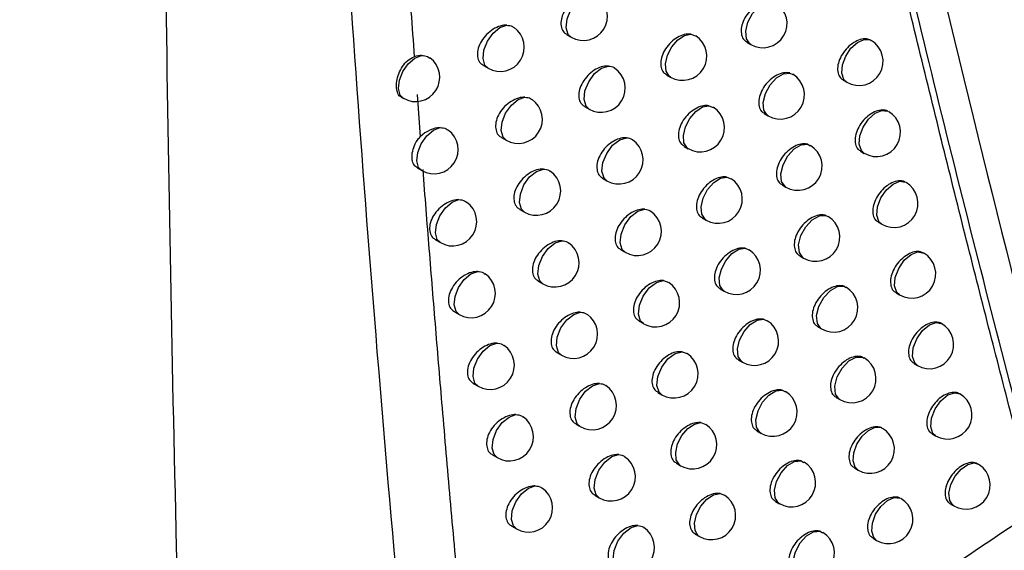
# Model space of a CAD drawing. Header units: millimetres. Extents: x -117 to 444, y -157 to 472.
# Tile 151 of 160: x 349.69 to 359.87, y 280.22 to 285.7. Entities that reach past the tile are written whole.
import ezdxf

# ---------------------------------------------------------------- set-up
doc = ezdxf.new("R2010")
doc.units = ezdxf.units.MM

msp = doc.modelspace()

# ---------------------------------------------------------------- linework, layer by layer
at = {"color": 7, "linetype": 'Continuous', "lineweight": 25}
for p, q in [((355.348, 285.543), (355.394, 285.517)), ((356.632, 285.549), (356.68, 285.53)), ((357.21, 285.465), (357.25, 285.442)), ((358.483, 285.489), (358.493, 285.481)), ((354.486, 285.225), (354.534, 285.197)), ((356.378, 285.129), (356.421, 285.104)), ((357.655, 285.147), (357.684, 285.131)), ((358.206, 285.073), (358.243, 285.051)), ((353.636, 284.899), (353.66, 284.885)), ((353.8, 284.925), (353.833, 284.487)), ((355.533, 284.8), (355.578, 284.774)), ((356.816, 284.809), (356.862, 284.791)), ((357.39, 284.727), (357.43, 284.704)), ((354.673, 284.48), (354.721, 284.453)), ((356.561, 284.389), (356.603, 284.365)), ((357.839, 284.411), (357.865, 284.396)), ((358.386, 284.338), (358.423, 284.317)), ((353.803, 284.166), (353.85, 284.139)), ((355.719, 284.059), (355.763, 284.034)), ((357.003, 284.072), (357.046, 284.054)), ((357.573, 283.991), (357.612, 283.969)), ((354.862, 283.737), (354.91, 283.71)), ((358.026, 283.676), (358.048, 283.663)), ((356.747, 283.652), (356.788, 283.628)), ((358.568, 283.606), (358.604, 283.585)), ((353.992, 283.423), (354.042, 283.395)), ((355.907, 283.32), (355.951, 283.295)), ((357.192, 283.337), (357.231, 283.319)), ((357.757, 283.257), (357.796, 283.235)), ((355.053, 282.997), (355.1, 282.97)), ((356.347, 283.003), (356.402, 282.984)), ((356.934, 282.916), (356.975, 282.893)), ((358.215, 282.944), (358.234, 282.931)), ((358.752, 282.875), (358.788, 282.854)), ((354.186, 282.681), (354.235, 282.652)), ((356.097, 282.583), (356.14, 282.558)), ((357.382, 282.603), (357.419, 282.586)), ((357.944, 282.525), (357.982, 282.503)), ((355.246, 282.258), (355.292, 282.231)), ((356.54, 282.268), (356.592, 282.249)), ((357.123, 282.183), (357.163, 282.159)), ((358.405, 282.213), (358.421, 282.202)), ((358.938, 282.146), (358.973, 282.126)), ((354.382, 281.94), (354.431, 281.912)), ((356.288, 281.848), (356.331, 281.823)), ((357.575, 281.871), (357.608, 281.854)), ((358.132, 281.795), (358.17, 281.773)), ((356.735, 281.535), (356.784, 281.516)), ((355.441, 281.521), (355.486, 281.494)), ((357.313, 281.451), (357.354, 281.428)), ((358.598, 281.484), (358.61, 281.474)), ((359.126, 281.419), (359.161, 281.399)), ((354.58, 281.201), (354.628, 281.174)), ((357.77, 281.141), (357.8, 281.125)), ((356.482, 281.115), (356.524, 281.09)), ((358.322, 281.067), (358.36, 281.045)), ((355.637, 280.786), (355.682, 280.76)), ((356.932, 280.803), (356.978, 280.785)), ((357.506, 280.721), (357.546, 280.698)), ((359.316, 280.694), (359.35, 280.674)), ((354.78, 280.465), (354.827, 280.437)), ((357.966, 280.413), (357.993, 280.398)), ((356.677, 280.383), (356.719, 280.359)), ((358.514, 280.34), (358.551, 280.319))]:
    msp.add_line(p, q, dxfattribs=at)
at = {"color": 7, "linetype": 'Continuous', "lineweight": 25, "flags": 128}
for points in [[(355.394, 285.517), (355.364, 285.546), (355.343, 285.615), (355.352, 285.705), (355.39, 285.799), (355.451, 285.882), (355.523, 285.94), (355.594, 285.962)], [(357.25, 285.442), (357.24, 285.448), (357.206, 285.501), (357.199, 285.58), (357.221, 285.671), (357.269, 285.761), (357.334, 285.833), (357.405, 285.877), (357.472, 285.885)], [(354.534, 285.197), (354.502, 285.228), (354.483, 285.297), (354.492, 285.384), (354.529, 285.476), (354.587, 285.558), (354.657, 285.616), (354.728, 285.641)], [(356.421, 285.104), (356.408, 285.113), (356.376, 285.166), (356.37, 285.242), (356.391, 285.33), (356.435, 285.417), (356.497, 285.489), (356.566, 285.535), (356.632, 285.549)], [(358.243, 285.051), (358.212, 285.081), (358.192, 285.146), (358.199, 285.23), (358.232, 285.32), (358.286, 285.402), (358.353, 285.463), (358.423, 285.494), (358.483, 285.489)], [(353.66, 284.885), (353.627, 284.918), (353.609, 284.986), (353.618, 285.072), (353.654, 285.163), (353.71, 285.243), (353.779, 285.302), (353.848, 285.329)], [(355.578, 284.774), (355.548, 284.803), (355.527, 284.873), (355.536, 284.963), (355.575, 285.057), (355.635, 285.141), (355.708, 285.198), (355.78, 285.219)], [(357.43, 284.704), (357.421, 284.71), (357.386, 284.763), (357.379, 284.842), (357.402, 284.935), (357.45, 285.025), (357.516, 285.097), (357.588, 285.14), (357.655, 285.147)], [(354.721, 284.453), (354.69, 284.483), (354.67, 284.552), (354.679, 284.64), (354.716, 284.733), (354.775, 284.815), (354.845, 284.873), (354.916, 284.897)], [(356.603, 284.365), (356.591, 284.374), (356.559, 284.426), (356.553, 284.502), (356.574, 284.591), (356.619, 284.678), (356.681, 284.751), (356.75, 284.797), (356.816, 284.809)], [(358.423, 284.317), (358.393, 284.346), (358.372, 284.412), (358.379, 284.497), (358.413, 284.588), (358.468, 284.67), (358.536, 284.731), (358.606, 284.76), (358.666, 284.753)], [(353.85, 284.139), (353.817, 284.172), (353.799, 284.239), (353.808, 284.326), (353.844, 284.417), (353.901, 284.498), (353.97, 284.556), (354.039, 284.583)], [(355.763, 284.034), (355.734, 284.062), (355.712, 284.132), (355.722, 284.222), (355.761, 284.317), (355.822, 284.401), (355.895, 284.458), (355.967, 284.478)], [(357.612, 283.969), (357.604, 283.974), (357.568, 284.027), (357.561, 284.107), (357.584, 284.2), (357.633, 284.29), (357.7, 284.363), (357.772, 284.406), (357.839, 284.411)], [(354.91, 283.71), (354.879, 283.741), (354.858, 283.809), (354.868, 283.897), (354.905, 283.991), (354.964, 284.073), (355.035, 284.131), (355.106, 284.155)], [(356.788, 283.628), (356.777, 283.636), (356.744, 283.688), (356.737, 283.765), (356.759, 283.855), (356.804, 283.942), (356.867, 284.015), (356.937, 284.06), (357.003, 284.072)], [(358.604, 283.585), (358.575, 283.613), (358.553, 283.679), (358.561, 283.765), (358.595, 283.857), (358.652, 283.94), (358.721, 284), (358.791, 284.028), (358.851, 284.019)], [(354.042, 283.395), (354.01, 283.427), (353.99, 283.495), (354, 283.581), (354.036, 283.673), (354.093, 283.754), (354.162, 283.813), (354.232, 283.839)], [(355.951, 283.295), (355.922, 283.323), (355.9, 283.392), (355.909, 283.483), (355.948, 283.579), (356.01, 283.663), (356.084, 283.72), (356.156, 283.74)], [(357.796, 283.235), (357.789, 283.24), (357.753, 283.293), (357.745, 283.373), (357.769, 283.467), (357.818, 283.558), (357.886, 283.631), (357.959, 283.673), (358.026, 283.676)], [(355.1, 282.97), (355.069, 283), (355.049, 283.068), (355.058, 283.157), (355.096, 283.251), (355.155, 283.333), (355.227, 283.391), (355.298, 283.414)], [(356.975, 282.893), (356.964, 282.9), (356.93, 282.953), (356.924, 283.03), (356.946, 283.12), (356.992, 283.208), (357.055, 283.281), (357.125, 283.326), (357.192, 283.337)], [(358.788, 282.854), (358.759, 282.881), (358.737, 282.948), (358.744, 283.035), (358.78, 283.128), (358.837, 283.212), (358.907, 283.272), (358.978, 283.298), (359.038, 283.287), (359.038, 283.287)], [(354.235, 282.652), (354.204, 282.684), (354.184, 282.752), (354.193, 282.839), (354.23, 282.931), (354.287, 283.013), (354.357, 283.071), (354.427, 283.096)], [(356.14, 282.558), (356.111, 282.585), (356.089, 282.655), (356.099, 282.747), (356.138, 282.843), (356.201, 282.927), (356.275, 282.984), (356.347, 283.003)], [(357.982, 282.503), (357.976, 282.507), (357.939, 282.56), (357.931, 282.641), (357.955, 282.736), (358.005, 282.828), (358.074, 282.901), (358.148, 282.942), (358.215, 282.944)], [(355.292, 282.231), (355.262, 282.261), (355.241, 282.329), (355.25, 282.419), (355.288, 282.513), (355.348, 282.596), (355.42, 282.653), (355.491, 282.676)], [(357.163, 282.159), (357.153, 282.166), (357.119, 282.219), (357.113, 282.297), (357.134, 282.387), (357.181, 282.476), (357.245, 282.549), (357.316, 282.593), (357.382, 282.603)], [(358.973, 282.126), (358.945, 282.152), (358.923, 282.219), (358.93, 282.307), (358.966, 282.402), (359.025, 282.486), (359.096, 282.545), (359.168, 282.57), (359.228, 282.556), (359.228, 282.556)], [(354.431, 281.912), (354.399, 281.943), (354.38, 282.012), (354.389, 282.099), (354.425, 282.191), (354.483, 282.273), (354.553, 282.331), (354.624, 282.356)], [(356.331, 281.823), (356.303, 281.85), (356.28, 281.92), (356.29, 282.012), (356.33, 282.109), (356.393, 282.194), (356.468, 282.25), (356.54, 282.268)], [(358.17, 281.773), (358.164, 281.777), (358.127, 281.83), (358.119, 281.911), (358.143, 282.007), (358.194, 282.099), (358.264, 282.172), (358.338, 282.212), (358.405, 282.213)], [(355.486, 281.494), (355.456, 281.523), (355.435, 281.593), (355.445, 281.682), (355.483, 281.777), (355.543, 281.86), (355.615, 281.917), (355.687, 281.939)], [(357.354, 281.428), (357.344, 281.434), (357.31, 281.487), (357.303, 281.565), (357.325, 281.657), (357.372, 281.746), (357.437, 281.819), (357.508, 281.863), (357.575, 281.871)], [(359.161, 281.399), (359.133, 281.424), (359.11, 281.492), (359.118, 281.582), (359.155, 281.677), (359.215, 281.762), (359.288, 281.821), (359.36, 281.843), (359.411, 281.832)], [(354.628, 281.174), (354.597, 281.205), (354.577, 281.273), (354.586, 281.361), (354.623, 281.453), (354.681, 281.535), (354.752, 281.593), (354.822, 281.618)], [(356.524, 281.09), (356.512, 281.099), (356.48, 281.151), (356.474, 281.227), (356.494, 281.315), (356.539, 281.402), (356.6, 281.474), (356.669, 281.521), (356.735, 281.535)], [(358.36, 281.045), (358.329, 281.075), (358.309, 281.139), (358.315, 281.223), (358.348, 281.312), (358.402, 281.394), (358.468, 281.455), (358.537, 281.487), (358.598, 281.484)], [(355.682, 280.76), (355.653, 280.788), (355.631, 280.858), (355.64, 280.948), (355.679, 281.043), (355.74, 281.126), (355.813, 281.184), (355.885, 281.205)], [(357.546, 280.698), (357.537, 280.704), (357.502, 280.757), (357.495, 280.836), (357.517, 280.928), (357.565, 281.018), (357.631, 281.091), (357.703, 281.134), (357.77, 281.141)], [(359.35, 280.674), (359.34, 280.681), (359.307, 280.732), (359.299, 280.807), (359.319, 280.895), (359.363, 280.983), (359.424, 281.056), (359.493, 281.104), (359.559, 281.119), (359.6, 281.107)], [(354.827, 280.437), (354.796, 280.468), (354.776, 280.536), (354.785, 280.624), (354.822, 280.717), (354.881, 280.8), (354.952, 280.858), (355.022, 280.882)], [(356.719, 280.359), (356.708, 280.367), (356.675, 280.42), (356.669, 280.496), (356.69, 280.585), (356.734, 280.672), (356.796, 280.745), (356.866, 280.791), (356.932, 280.803)], [(358.551, 280.319), (358.521, 280.348), (358.501, 280.413), (358.507, 280.497), (358.541, 280.588), (358.595, 280.67), (358.663, 280.731), (358.732, 280.761), (358.793, 280.756)], [(355.88, 280.027), (355.851, 280.055), (355.829, 280.125), (355.838, 280.215), (355.877, 280.311), (355.939, 280.395), (356.012, 280.452), (356.084, 280.472)], [(357.74, 279.971), (357.732, 279.976), (357.696, 280.029), (357.689, 280.108), (357.712, 280.201), (357.76, 280.292), (357.827, 280.365), (357.899, 280.407), (357.966, 280.413)]]:
    msp.add_lwpolyline(points, dxfattribs=at)
at = {"color": 7, "linetype": 'Continuous', "lineweight": 25}
for centre, start, end in [((355.519, 285.733), 240.0027, 55.8457), ((357.375, 285.658), 240.0027, 58.3895), ((354.659, 285.413), 240.0027, 54.8761), ((356.546, 285.321), 240.0027, 57.3032), ((358.368, 285.268), 240.0027, 59.5295), ((353.785, 285.102), 240.0027, 53.8145), ((355.703, 284.991), 240.0027, 56.0276), ((357.555, 284.921), 240.0027, 58.5812), ((354.846, 284.669), 240.0027, 55.0946), ((356.728, 284.582), 240.0027, 57.5104), ((358.548, 284.534), 240.0027, 59.6469), ((353.975, 284.355), 240.0027, 54.0628), ((355.888, 284.25), 240.0027, 56.2011), ((357.737, 284.185), 240.0027, 58.768), ((355.035, 283.927), 240.0027, 55.3064), ((356.913, 283.844), 240.0027, 57.7161), ((358.729, 283.801), 240.0027, 59.74), ((354.167, 283.611), 240.0027, 54.305), ((356.076, 283.511), 240.0027, 56.3655), ((357.921, 283.451), 240.0027, 58.9487), ((355.225, 283.186), 240.0027, 55.5112), ((357.1, 283.109), 240.0027, 57.92), ((358.913, 283.071), 240.0027, 60.0027), ((354.36, 282.869), 240.0027, 54.5412), ((356.265, 282.774), 240.0027, 56.8768), ((358.107, 282.72), 240.0027, 59.1214), ((355.417, 282.448), 240.0027, 55.7087), ((357.288, 282.376), 240.0027, 58.1216), ((359.098, 282.342), 240.0027, 60.0027), ((354.556, 282.128), 240.0027, 54.7711), ((356.456, 282.04), 240.0027, 57.0883), ((358.295, 281.99), 240.0027, 59.2841), ((355.611, 281.711), 240.0027, 55.8984), ((357.479, 281.644), 240.0027, 58.3203), ((359.286, 281.615), 240.0027, 60.0027), ((354.753, 281.39), 240.0027, 54.9945), ((356.649, 281.307), 240.0027, 57.2986), ((358.485, 281.261), 240.0027, 59.4338), ((355.807, 280.976), 240.0027, 56.0798), ((357.671, 280.915), 240.0027, 58.5155), ((359.475, 280.891), 240.0027, 56.5934), ((359.475, 280.891), 56.5934, 60.0027), ((354.952, 280.654), 240.0027, 55.2112), ((356.844, 280.576), 240.0027, 57.5075), ((358.676, 280.535), 240.0027, 59.567), ((356.005, 280.244), 240.0027, 56.2525), ((357.865, 280.187), 240.0027, 58.7061)]:
    msp.add_arc(centre, 0.25, start, end, dxfattribs=at)
for points, knots in [([(292.084, 301.917), (292.962, 301.056), (293.867, 300.2), (295.731, 298.502), (296.691, 297.659), (299.636, 295.157), (301.695, 293.524), (308.15, 288.73), (312.826, 285.671), (320.409, 281.293), (323.015, 279.878), (328.381, 277.138), (331.142, 275.813), (335.399, 273.892), (336.837, 273.263), (339.753, 272.027), (341.227, 271.422), (345.688, 269.647), (348.718, 268.518), (351.804, 267.441)], [0, 0, 0, 0, 0.0625, 0.0625, 0.125, 0.125, 0.25, 0.25, 0.5, 0.5, 0.625, 0.625, 0.75, 0.75, 0.8125, 0.8125, 0.875, 0.875, 1, 1, 1, 1]), ([(360.203, 280.632), (360.123, 280.933), (359.962, 281.542), (359.722, 282.469), (359.479, 283.422), (359.235, 284.399), (358.988, 285.4), (358.741, 286.428), (358.47, 287.569), (358.161, 288.905), (357.798, 290.518), (357.388, 292.401), (357.108, 293.754), (356.959, 294.474)], [0, 0, 0, 0, 0.066718, 0.135014, 0.204886, 0.276331, 0.349348, 0.423933, 0.500085, 0.5971, 0.71279, 0.847107, 1, 1, 1, 1]), ([(360.26, 280.682), (359.963, 281.808), (359.67, 282.939), (359.1, 285.216), (358.823, 286.362), (358.282, 288.667), (358.018, 289.825), (357.509, 292.158), (357.264, 293.333), (357.019, 294.509)], [0, 0, 0, 0, 0.25, 0.25, 0.5, 0.5, 0.75, 0.75, 1, 1, 1, 1]), ([(354.655, 269.811), (354.241, 273.503), (353.427, 280.765), (352.961, 288.149), (352.732, 291.78)], [0, 0, 0, 0, 0.508241, 1, 1, 1, 1]), ([(351.804, 267.441), (351.592, 271.454), (351.438, 275.469), (351.23, 283.51), (351.177, 287.534), (351.148, 291.572)], [0, 0, 0, 0, 0.5, 0.5, 1, 1, 1, 1]), ([(353.516, 289.061), (353.536, 288.749), (353.576, 288.124), (353.638, 287.188), (353.703, 286.251), (353.749, 285.627), (353.771, 285.315)], [0, 0, 0, 0, 0.2494558, 0.4992732, 0.749454, 1, 1, 1, 1]), ([(355.594, 285.962), (355.581, 285.962), (355.546, 285.962), (355.483, 285.941), (355.411, 285.896), (355.349, 285.832), (355.306, 285.758), (355.285, 285.684), (355.289, 285.617), (355.311, 285.568), (355.339, 285.552), (355.35, 285.546)], [0, 0, 0, 0, 0.071156, 0.193686, 0.317814, 0.442013, 0.564615, 0.684661, 0.802422, 0.919217, 1, 1, 1, 1]), ([(357.472, 285.885), (357.471, 285.885), (357.452, 285.89), (357.408, 285.89), (357.338, 285.865), (357.269, 285.818), (357.21, 285.753), (357.168, 285.679), (357.148, 285.604), (357.152, 285.538), (357.174, 285.489), (357.201, 285.474), (357.211, 285.468)], [0, 0, 0, 0, 0.0042956, 0.1187499, 0.2346075, 0.3514405, 0.4683508, 0.5843427, 0.6988154, 0.811885, 0.9243235, 1, 1, 1, 1]), ([(354.728, 285.641), (354.718, 285.641), (354.684, 285.64), (354.623, 285.622), (354.55, 285.577), (354.487, 285.514), (354.442, 285.44), (354.421, 285.366), (354.425, 285.3), (354.448, 285.25), (354.476, 285.234), (354.487, 285.227)], [0, 0, 0, 0, 0.055289, 0.180151, 0.306948, 0.433807, 0.558684, 0.680437, 0.799436, 0.917305, 1, 1, 1, 1]), ([(354.728, 285.641), (354.749, 285.639), (354.778, 285.637), (354.797, 285.62), (354.801, 285.615)], [0, 0, 0, 0, 0.75285, 1, 1, 1, 1]), ([(356.632, 285.549), (356.615, 285.549), (356.576, 285.551), (356.509, 285.528), (356.439, 285.481), (356.379, 285.417), (356.336, 285.343), (356.316, 285.268), (356.32, 285.202), (356.342, 285.153), (356.369, 285.138), (356.38, 285.131)], [0, 0, 0, 0, 0.0943112, 0.2135473, 0.334023, 0.4545764, 0.57393, 0.6913306, 0.8069534, 0.9217973, 1, 1, 1, 1]), ([(358.483, 285.489), (358.476, 285.492), (358.451, 285.501), (358.399, 285.5), (358.331, 285.474), (358.263, 285.426), (358.206, 285.361), (358.165, 285.286), (358.145, 285.211), (358.149, 285.145), (358.171, 285.096), (358.197, 285.081), (358.207, 285.075)], [0, 0, 0, 0, 0.047518, 0.157173, 0.267827, 0.379186, 0.490616, 0.601407, 0.711119, 0.819816, 0.928043, 1, 1, 1, 1]), ([(353.636, 284.899), (353.636, 284.899), (353.62, 284.903), (353.601, 284.933), (353.584, 284.988), (353.587, 285.061), (353.608, 285.14), (353.648, 285.215), (353.702, 285.281), (353.748, 285.304), (353.771, 285.315)], [0, 0, 0, 0, 0.002491, 0.144386, 0.28695, 0.429206, 0.571435, 0.714022, 0.856178, 1, 1, 1, 1]), ([(353.848, 285.329), (353.87, 285.327), (353.903, 285.325), (353.924, 285.306), (353.931, 285.3)], [0, 0, 0, 0, 0.682857, 1, 1, 1, 1]), ([(355.78, 285.219), (355.766, 285.219), (355.73, 285.219), (355.666, 285.198), (355.595, 285.153), (355.534, 285.089), (355.49, 285.015), (355.469, 284.941), (355.473, 284.874), (355.496, 284.825), (355.523, 284.809), (355.534, 284.803)], [0, 0, 0, 0, 0.074662, 0.196682, 0.320235, 0.443862, 0.565966, 0.685626, 0.803094, 0.919627, 1, 1, 1, 1]), ([(355.78, 285.219), (355.801, 285.217), (355.825, 285.214), (355.84, 285.199), (355.842, 285.197)], [0, 0, 0, 0, 0.880018, 1, 1, 1, 1]), ([(357.655, 285.147), (357.653, 285.147), (357.633, 285.152), (357.588, 285.152), (357.518, 285.127), (357.449, 285.08), (357.391, 285.015), (357.349, 284.941), (357.329, 284.866), (357.333, 284.8), (357.355, 284.751), (357.381, 284.736), (357.392, 284.73)], [0, 0, 0, 0, 0.009967, 0.123796, 0.238962, 0.355059, 0.471233, 0.586536, 0.700395, 0.812915, 0.924829, 1, 1, 1, 1]), ([(354.916, 284.897), (354.905, 284.897), (354.872, 284.896), (354.81, 284.877), (354.737, 284.832), (354.674, 284.769), (354.63, 284.695), (354.609, 284.621), (354.613, 284.555), (354.635, 284.506), (354.663, 284.489), (354.675, 284.482)], [0, 0, 0, 0, 0.058396, 0.18279, 0.309043, 0.435361, 0.559787, 0.681221, 0.800007, 0.917697, 1, 1, 1, 1]), ([(354.916, 284.897), (354.937, 284.895), (354.966, 284.893), (354.983, 284.875), (354.987, 284.872)], [0, 0, 0, 0, 0.7709756, 1, 1, 1, 1]), ([(356.816, 284.809), (356.799, 284.81), (356.76, 284.812), (356.692, 284.788), (356.622, 284.742), (356.562, 284.678), (356.52, 284.604), (356.499, 284.529), (356.503, 284.463), (356.525, 284.414), (356.552, 284.398), (356.563, 284.392)], [0, 0, 0, 0, 0.098485, 0.217135, 0.336972, 0.456887, 0.575662, 0.692574, 0.807785, 0.922245, 1, 1, 1, 1]), ([(358.666, 284.753), (358.658, 284.757), (358.632, 284.767), (358.579, 284.765), (358.51, 284.74), (358.443, 284.692), (358.386, 284.626), (358.345, 284.552), (358.326, 284.477), (358.33, 284.41), (358.351, 284.362), (358.377, 284.347), (358.388, 284.341)], [0, 0, 0, 0, 0.055034, 0.163845, 0.273604, 0.38403, 0.494528, 0.604423, 0.713297, 0.821207, 0.928669, 1, 1, 1, 1]), ([(354.039, 284.583), (354.061, 284.581), (354.093, 284.579), (354.114, 284.56), (354.12, 284.555)], [0, 0, 0, 0, 0.696563, 1, 1, 1, 1]), ([(353.804, 284.166), (353.791, 284.176), (353.764, 284.196), (353.747, 284.251), (353.748, 284.321), (353.77, 284.398), (353.803, 284.455), (353.827, 284.481), (353.833, 284.487)], [0, 0, 0, 0, 0.1744815, 0.3654251, 0.5580401, 0.7507658, 0.9427352, 1, 1, 1, 1]), ([(355.967, 284.478), (355.953, 284.478), (355.917, 284.479), (355.852, 284.457), (355.781, 284.412), (355.72, 284.348), (355.676, 284.274), (355.656, 284.199), (355.66, 284.133), (355.682, 284.084), (355.709, 284.068), (355.72, 284.062)], [0, 0, 0, 0, 0.078272, 0.199771, 0.32274, 0.445785, 0.567378, 0.686636, 0.803791, 0.920042, 1, 1, 1, 1]), ([(355.967, 284.478), (355.988, 284.476), (356.011, 284.473), (356.025, 284.458), (356.027, 284.457)], [0, 0, 0, 0, 0.90832, 1, 1, 1, 1]), ([(357.839, 284.411), (357.837, 284.411), (357.815, 284.417), (357.77, 284.417), (357.7, 284.392), (357.632, 284.344), (357.573, 284.279), (357.532, 284.205), (357.512, 284.13), (357.516, 284.064), (357.537, 284.015), (357.564, 284), (357.574, 283.994)], [0, 0, 0, 0, 0.01587, 0.129047, 0.243496, 0.358832, 0.474246, 0.588835, 0.702051, 0.813991, 0.92535, 1, 1, 1, 1]), ([(353.859, 284.15), (353.88, 283.876), (353.923, 283.329), (353.99, 282.508), (354.062, 281.648), (354.14, 280.743), (354.197, 280.112), (354.226, 279.794)], [0, 0, 0, 0, 0.187838, 0.375918, 0.564243, 0.780027, 1, 1, 1, 1]), ([(355.106, 284.155), (355.095, 284.154), (355.061, 284.154), (354.998, 284.135), (354.926, 284.09), (354.864, 284.026), (354.819, 283.953), (354.798, 283.878), (354.802, 283.812), (354.825, 283.763), (354.853, 283.746), (354.864, 283.74)], [0, 0, 0, 0, 0.061587, 0.185504, 0.311207, 0.436977, 0.560943, 0.682043, 0.800599, 0.918093, 1, 1, 1, 1]), ([(355.106, 284.155), (355.127, 284.153), (355.155, 284.15), (355.172, 284.133), (355.175, 284.13)], [0, 0, 0, 0, 0.7904272, 1, 1, 1, 1]), ([(357.003, 284.072), (356.985, 284.073), (356.945, 284.076), (356.876, 284.051), (356.807, 284.005), (356.747, 283.94), (356.705, 283.866), (356.685, 283.791), (356.689, 283.725), (356.71, 283.676), (356.737, 283.661), (356.748, 283.654)], [0, 0, 0, 0, 0.1028008, 0.2208484, 0.3400307, 0.4592926, 0.5774708, 0.6938732, 0.8086487, 0.9227014, 1, 1, 1, 1]), ([(358.851, 284.019), (358.842, 284.024), (358.815, 284.035), (358.76, 284.033), (358.692, 284.007), (358.625, 283.959), (358.568, 283.894), (358.528, 283.819), (358.508, 283.744), (358.512, 283.677), (358.533, 283.629), (358.559, 283.614), (358.57, 283.608)], [0, 0, 0, 0, 0.062954, 0.170875, 0.279692, 0.389142, 0.498662, 0.607615, 0.715602, 0.822677, 0.929323, 1, 1, 1, 1]), ([(354.232, 283.839), (354.223, 283.838), (354.191, 283.837), (354.131, 283.82), (354.057, 283.775), (353.993, 283.712), (353.948, 283.639), (353.927, 283.564), (353.931, 283.498), (353.954, 283.449), (353.982, 283.433), (353.994, 283.426)], [0, 0, 0, 0, 0.0475218, 0.1735492, 0.3017072, 0.4299205, 0.5559303, 0.6784851, 0.7980171, 0.9163255, 1, 1, 1, 1]), ([(354.232, 283.839), (354.254, 283.837), (354.285, 283.835), (354.305, 283.816), (354.311, 283.811)], [0, 0, 0, 0, 0.711102, 1, 1, 1, 1]), ([(356.156, 283.74), (356.141, 283.74), (356.105, 283.74), (356.039, 283.719), (355.969, 283.673), (355.908, 283.609), (355.865, 283.535), (355.844, 283.46), (355.848, 283.394), (355.87, 283.345), (355.897, 283.329), (355.908, 283.323)], [0, 0, 0, 0, 0.081993, 0.202957, 0.325332, 0.447784, 0.568854, 0.687692, 0.804514, 0.920464, 1, 1, 1, 1]), ([(356.156, 283.74), (356.177, 283.737), (356.2, 283.734), (356.213, 283.72), (356.214, 283.719)], [0, 0, 0, 0, 0.939329, 1, 1, 1, 1]), ([(358.026, 283.676), (358.022, 283.677), (358, 283.683), (357.953, 283.683), (357.884, 283.658), (357.816, 283.61), (357.758, 283.545), (357.717, 283.471), (357.697, 283.396), (357.701, 283.33), (357.722, 283.281), (357.748, 283.266), (357.759, 283.26)], [0, 0, 0, 0, 0.022024, 0.134519, 0.248223, 0.362773, 0.4774, 0.591246, 0.703789, 0.815116, 0.925887, 1, 1, 1, 1]), ([(355.298, 283.414), (355.286, 283.414), (355.251, 283.414), (355.189, 283.394), (355.117, 283.349), (355.055, 283.285), (355.01, 283.212), (354.989, 283.137), (354.994, 283.071), (355.016, 283.022), (355.044, 283.006), (355.055, 282.999)], [0, 0, 0, 0, 0.064867, 0.188297, 0.313442, 0.438659, 0.562153, 0.682905, 0.801213, 0.918494, 1, 1, 1, 1]), ([(355.298, 283.414), (355.319, 283.412), (355.346, 283.41), (355.362, 283.393), (355.365, 283.39)], [0, 0, 0, 0, 0.811366, 1, 1, 1, 1]), ([(357.192, 283.337), (357.173, 283.338), (357.133, 283.341), (357.063, 283.316), (356.994, 283.269), (356.934, 283.205), (356.892, 283.131), (356.872, 283.056), (356.876, 282.989), (356.898, 282.941), (356.924, 282.925), (356.935, 282.919)], [0, 0, 0, 0, 0.107267, 0.224694, 0.343206, 0.461797, 0.57936, 0.695231, 0.809547, 0.923168, 1, 1, 1, 1]), ([(359.038, 283.287), (359.027, 283.292), (359, 283.305), (358.944, 283.303), (358.875, 283.277), (358.809, 283.228), (358.752, 283.163), (358.712, 283.088), (358.692, 283.013), (358.696, 282.947), (358.717, 282.898), (358.743, 282.883), (358.754, 282.878)], [0, 0, 0, 0, 0.0713266, 0.1783039, 0.2861276, 0.3945516, 0.5030435, 0.6110025, 0.7180499, 0.8242328, 0.9300078, 1, 1, 1, 1]), ([(354.427, 283.096), (354.418, 283.096), (354.385, 283.095), (354.325, 283.077), (354.251, 283.033), (354.188, 282.97), (354.143, 282.896), (354.121, 282.822), (354.125, 282.756), (354.148, 282.706), (354.176, 282.69), (354.188, 282.683)], [0, 0, 0, 0, 0.050463, 0.176037, 0.303659, 0.431342, 0.556919, 0.679184, 0.798542, 0.916713, 1, 1, 1, 1]), ([(354.427, 283.096), (354.449, 283.095), (354.479, 283.092), (354.498, 283.074), (354.504, 283.07)], [0, 0, 0, 0, 0.7265583, 1, 1, 1, 1]), ([(356.347, 283.003), (356.332, 283.003), (356.295, 283.004), (356.229, 282.982), (356.158, 282.936), (356.098, 282.872), (356.055, 282.798), (356.034, 282.723), (356.038, 282.657), (356.06, 282.608), (356.087, 282.592), (356.098, 282.586)], [0, 0, 0, 0, 0.085829, 0.206247, 0.328015, 0.449863, 0.570395, 0.688796, 0.805265, 0.920893, 1, 1, 1, 1]), ([(358.215, 282.944), (358.21, 282.945), (358.187, 282.952), (358.139, 282.951), (358.07, 282.926), (358.002, 282.878), (357.944, 282.813), (357.903, 282.739), (357.883, 282.664), (357.887, 282.597), (357.908, 282.549), (357.935, 282.534), (357.945, 282.528)], [0, 0, 0, 0, 0.028447, 0.140228, 0.2531579, 0.3668931, 0.4807041, 0.5937778, 0.7056143, 0.8162942, 0.9264407, 1, 1, 1, 1]), ([(355.491, 282.676), (355.479, 282.676), (355.444, 282.675), (355.381, 282.655), (355.309, 282.61), (355.247, 282.546), (355.203, 282.473), (355.182, 282.398), (355.187, 282.332), (355.209, 282.283), (355.236, 282.267), (355.248, 282.26)], [0, 0, 0, 0, 0.0682378, 0.1911725, 0.3157528, 0.4404071, 0.5634193, 0.6838076, 0.8018503, 0.9188983, 1, 1, 1, 1]), ([(355.491, 282.676), (355.513, 282.674), (355.538, 282.671), (355.554, 282.655), (355.557, 282.652)], [0, 0, 0, 0, 0.833979, 1, 1, 1, 1]), ([(357.382, 282.603), (357.362, 282.605), (357.322, 282.608), (357.251, 282.582), (357.182, 282.536), (357.123, 282.471), (357.081, 282.397), (357.061, 282.322), (357.065, 282.256), (357.087, 282.207), (357.113, 282.192), (357.124, 282.185)], [0, 0, 0, 0, 0.111894, 0.228681, 0.346504, 0.464407, 0.581334, 0.696651, 0.810482, 0.923645, 1, 1, 1, 1]), ([(359.228, 282.556), (359.215, 282.562), (359.187, 282.576), (359.129, 282.574), (359.061, 282.548), (358.995, 282.499), (358.938, 282.434), (358.898, 282.359), (358.878, 282.284), (358.882, 282.218), (358.903, 282.169), (358.929, 282.155), (358.94, 282.149)], [0, 0, 0, 0, 0.080211, 0.186185, 0.292958, 0.400298, 0.507705, 0.614611, 0.720658, 0.825888, 0.930729, 1, 1, 1, 1]), ([(354.624, 282.356), (354.614, 282.356), (354.581, 282.355), (354.52, 282.337), (354.447, 282.292), (354.384, 282.229), (354.339, 282.155), (354.318, 282.081), (354.322, 282.015), (354.344, 281.966), (354.372, 281.949), (354.384, 281.942)], [0, 0, 0, 0, 0.053479, 0.178592, 0.305675, 0.432821, 0.557957, 0.67992, 0.799088, 0.917103, 1, 1, 1, 1]), ([(354.624, 282.356), (354.646, 282.354), (354.675, 282.352), (354.694, 282.334), (354.698, 282.33)], [0, 0, 0, 0, 0.743033, 1, 1, 1, 1]), ([(356.54, 282.268), (356.524, 282.268), (356.486, 282.269), (356.42, 282.247), (356.35, 282.201), (356.289, 282.136), (356.246, 282.062), (356.226, 281.988), (356.23, 281.921), (356.252, 281.873), (356.279, 281.857), (356.29, 281.85)], [0, 0, 0, 0, 0.089788, 0.209644, 0.330794, 0.452024, 0.572004, 0.689949, 0.806045, 0.921328, 1, 1, 1, 1]), ([(358.405, 282.213), (358.4, 282.215), (358.376, 282.222), (358.327, 282.221), (358.258, 282.196), (358.19, 282.148), (358.133, 282.083), (358.091, 282.009), (358.072, 281.933), (358.076, 281.867), (358.097, 281.819), (358.123, 281.803), (358.134, 281.797)], [0, 0, 0, 0, 0.035162, 0.146194, 0.258318, 0.371207, 0.484171, 0.596439, 0.707534, 0.817529, 0.927014, 1, 1, 1, 1]), ([(355.687, 281.939), (355.674, 281.939), (355.639, 281.939), (355.575, 281.919), (355.504, 281.873), (355.442, 281.809), (355.398, 281.736), (355.377, 281.661), (355.381, 281.595), (355.404, 281.546), (355.431, 281.53), (355.442, 281.523)], [0, 0, 0, 0, 0.071706, 0.194134, 0.318141, 0.442225, 0.564743, 0.684753, 0.802511, 0.919308, 1, 1, 1, 1]), ([(355.687, 281.939), (355.708, 281.937), (355.733, 281.934), (355.748, 281.919), (355.751, 281.916)], [0, 0, 0, 0, 0.858486, 1, 1, 1, 1]), ([(357.575, 281.871), (357.575, 281.871), (357.555, 281.876), (357.512, 281.876), (357.442, 281.851), (357.373, 281.804), (357.314, 281.739), (357.272, 281.665), (357.252, 281.59), (357.256, 281.524), (357.278, 281.475), (357.304, 281.46), (357.315, 281.454)], [0, 0, 0, 0, 0.002014, 0.116715, 0.232838, 0.34995, 0.467142, 0.583409, 0.698144, 0.811461, 0.924136, 1, 1, 1, 1]), ([(359.419, 281.826), (359.406, 281.834), (359.376, 281.85), (359.316, 281.847), (359.248, 281.821), (359.182, 281.773), (359.126, 281.707), (359.086, 281.632), (359.066, 281.557), (359.07, 281.491), (359.091, 281.442), (359.117, 281.428), (359.128, 281.422)], [0, 0, 0, 0, 0.089684, 0.194586, 0.300241, 0.406432, 0.512687, 0.618473, 0.72345, 0.827655, 0.931492, 1, 1, 1, 1]), ([(354.822, 281.618), (354.812, 281.618), (354.779, 281.617), (354.717, 281.598), (354.644, 281.553), (354.581, 281.49), (354.537, 281.417), (354.516, 281.342), (354.52, 281.276), (354.542, 281.227), (354.57, 281.21), (354.582, 281.204)], [0, 0, 0, 0, 0.056573, 0.181219, 0.307756, 0.434361, 0.559046, 0.680693, 0.799653, 0.917497, 1, 1, 1, 1]), ([(354.822, 281.618), (354.844, 281.616), (354.872, 281.614), (354.891, 281.596), (354.895, 281.592)], [0, 0, 0, 0, 0.760639, 1, 1, 1, 1]), ([(356.735, 281.535), (356.718, 281.535), (356.68, 281.537), (356.613, 281.514), (356.543, 281.467), (356.483, 281.403), (356.44, 281.329), (356.42, 281.254), (356.424, 281.188), (356.445, 281.139), (356.472, 281.124), (356.483, 281.117)], [0, 0, 0, 0, 0.0938741, 0.2131543, 0.333673, 0.4542733, 0.5736839, 0.6911543, 0.8068546, 0.9217721, 1, 1, 1, 1]), ([(358.598, 281.484), (358.591, 281.486), (358.567, 281.494), (358.516, 281.493), (358.448, 281.468), (358.38, 281.42), (358.323, 281.355), (358.282, 281.28), (358.262, 281.205), (358.266, 281.139), (358.287, 281.09), (358.313, 281.075), (358.324, 281.069)], [0, 0, 0, 0, 0.042193, 0.15244, 0.263722, 0.375731, 0.487814, 0.59924, 0.709555, 0.818826, 0.927608, 1, 1, 1, 1]), ([(355.885, 281.205), (355.871, 281.205), (355.835, 281.205), (355.771, 281.184), (355.7, 281.138), (355.638, 281.074), (355.595, 281.001), (355.574, 280.926), (355.578, 280.86), (355.6, 280.811), (355.628, 280.795), (355.639, 280.788)], [0, 0, 0, 0, 0.0752751, 0.1971859, 0.3206109, 0.4441145, 0.566127, 0.6857414, 0.8031971, 0.919723, 1, 1, 1, 1]), ([(355.885, 281.205), (355.906, 281.202), (355.93, 281.2), (355.944, 281.184), (355.946, 281.183)], [0, 0, 0, 0, 0.885147, 1, 1, 1, 1]), ([(357.77, 281.141), (357.768, 281.141), (357.748, 281.146), (357.704, 281.146), (357.634, 281.121), (357.566, 281.074), (357.507, 281.009), (357.465, 280.935), (357.445, 280.86), (357.449, 280.794), (357.471, 280.745), (357.497, 280.73), (357.508, 280.724)], [0, 0, 0, 0, 0.0076907, 0.1217664, 0.2371967, 0.3535708, 0.470025, 0.5856024, 0.6997228, 0.8124915, 0.9246436, 1, 1, 1, 1]), ([(359.613, 281.098), (359.598, 281.107), (359.568, 281.125), (359.505, 281.123), (359.438, 281.096), (359.372, 281.048), (359.316, 280.982), (359.276, 280.907), (359.256, 280.832), (359.26, 280.765), (359.281, 280.717), (359.307, 280.702), (359.317, 280.697)], [0, 0, 0, 0, 0.099847, 0.203596, 0.308054, 0.413017, 0.518044, 0.622631, 0.726457, 0.829555, 0.932304, 1, 1, 1, 1]), ([(355.022, 280.882), (355.012, 280.881), (354.978, 280.881), (354.916, 280.862), (354.843, 280.817), (354.781, 280.753), (354.737, 280.68), (354.715, 280.605), (354.719, 280.539), (354.742, 280.49), (354.77, 280.474), (354.781, 280.467)], [0, 0, 0, 0, 0.059749, 0.183919, 0.309905, 0.435962, 0.560188, 0.681505, 0.80024, 0.917894, 1, 1, 1, 1]), ([(355.022, 280.882), (355.044, 280.88), (355.072, 280.877), (355.089, 280.86), (355.093, 280.857)], [0, 0, 0, 0, 0.779508, 1, 1, 1, 1]), ([(356.932, 280.803), (356.914, 280.804), (356.876, 280.806), (356.808, 280.782), (356.738, 280.736), (356.678, 280.672), (356.636, 280.598), (356.615, 280.523), (356.619, 280.457), (356.641, 280.408), (356.668, 280.392), (356.679, 280.386)], [0, 0, 0, 0, 0.098096, 0.216784, 0.336657, 0.456613, 0.575438, 0.692414, 0.807696, 0.922224, 1, 1, 1, 1]), ([(358.793, 280.756), (358.785, 280.759), (358.76, 280.768), (358.708, 280.767), (358.639, 280.742), (358.572, 280.693), (358.515, 280.628), (358.474, 280.554), (358.454, 280.478), (358.458, 280.412), (358.48, 280.364), (358.506, 280.349), (358.516, 280.343)], [0, 0, 0, 0, 0.049572, 0.158993, 0.269393, 0.380485, 0.491649, 0.602194, 0.711687, 0.820189, 0.928226, 1, 1, 1, 1]), ([(356.966, 277.53), (356.965, 277.611), (356.982, 277.7), (357.043, 277.877), (357.086, 277.966), (357.187, 278.136), (357.245, 278.22), (357.368, 278.38), (357.432, 278.457), (357.634, 278.68), (357.778, 278.82), (358.07, 279.087), (358.219, 279.213), (358.669, 279.576), (358.974, 279.8), (359.587, 280.229), (359.896, 280.434), (360.203, 280.632)], [0, 0, 0, 0, 0.0625, 0.0625, 0.125, 0.125, 0.1875, 0.1875, 0.25, 0.25, 0.375, 0.375, 0.5, 0.5, 0.75, 0.75, 1, 1, 1, 1]), ([(356.084, 280.472), (356.07, 280.472), (356.033, 280.473), (355.969, 280.451), (355.898, 280.405), (355.837, 280.341), (355.793, 280.268), (355.772, 280.193), (355.777, 280.127), (355.799, 280.078), (355.826, 280.062), (355.837, 280.055)], [0, 0, 0, 0, 0.078951, 0.200332, 0.323165, 0.446079, 0.567573, 0.686775, 0.803909, 0.920144, 1, 1, 1, 1]), ([(356.084, 280.472), (356.105, 280.47), (356.128, 280.467), (356.142, 280.452), (356.143, 280.451)], [0, 0, 0, 0, 0.914271, 1, 1, 1, 1]), ([(357.966, 280.413), (357.964, 280.414), (357.943, 280.419), (357.898, 280.419), (357.828, 280.394), (357.76, 280.346), (357.701, 280.282), (357.66, 280.207), (357.64, 280.132), (357.644, 280.066), (357.665, 280.017), (357.692, 280.002), (357.702, 279.996)], [0, 0, 0, 0, 0.013597, 0.127021, 0.241733, 0.357346, 0.473038, 0.5879, 0.701378, 0.813567, 0.925166, 1, 1, 1, 1])]:
    msp.add_open_spline(points, degree=3, knots=knots, dxfattribs=at)
for points in [[(357.425, 294.126), (358.316, 289.779), (359.307, 285.52), (360.395, 281.353)], [(353.848, 285.329), (353.824, 285.329), (353.797, 285.324), (353.771, 285.315)], [(354.039, 284.583), (353.972, 284.583), (353.894, 284.547), (353.833, 284.488)]]:
    msp.add_open_spline(points, degree=3, dxfattribs=at)

doc.saveas('drawing.dxf')
